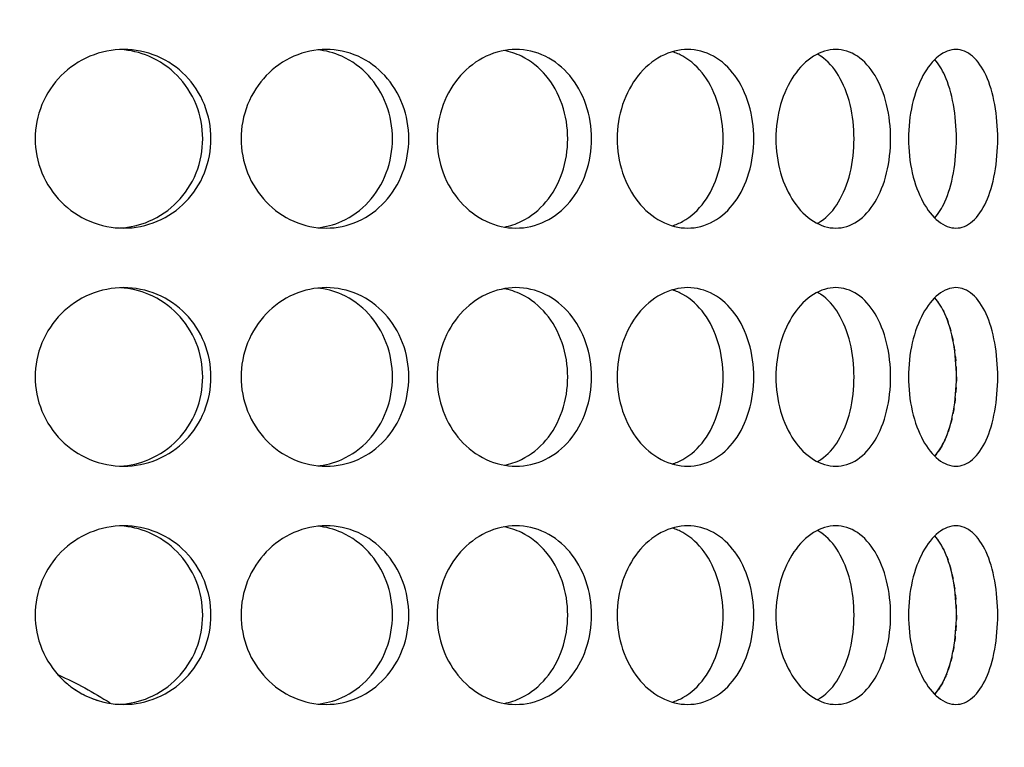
# Model space of a CAD drawing. Header units: millimetres. Extents: x 18 to 610, y -123 to 280.
# Tile 37 of 87: x 173.84 to 177.97, y 110.56 to 113.61. Entities that reach past the tile are written whole.
import ezdxf

# ---------------------------------------------------------------- set-up
doc = ezdxf.new("R2010")
doc.units = ezdxf.units.MM
doc.linetypes.add('SOLID', pattern=[0])

# ---------------------------------------------------------------- blocks, each defined once
blk = doc.blocks.new('BlockOfViews_6')
at = {"linetype": 'SOLID', "lineweight": 30, "extrusion": (0, 0, -1)}
blk.add_circle((-173.3974, 121.7856, -101.725), 39, dxfattribs=at)
at = {"linetype": 'SOLID', "lineweight": 30}
blk.add_circle((173.3974, 121.7856, 99.225), 36.115, dxfattribs=at)
at = {"linetype": 'SOLID', "lineweight": 9, "extrusion": (0, 0, -1)}
blk.add_arc((-173.3974, 121.7856, -99.225), 37.59, 265, 175, dxfattribs=at)
at = {"linetype": 'SOLID', "lineweight": 30, "extrusion": (0, 0, -1)}
blk.add_arc((-173.3974, 121.7856, -56.71), 27.1, 119.86988, 60.13012, dxfattribs=at)
at = {"linetype": 'SOLID', "lineweight": 30}
for points, knots in [([(174.6412, 113.1106, 40.3694), (174.6412, 113.0635, 40.3694), (174.6321, 113.0133, 40.3718), (174.5949, 112.9209, 40.381), (174.5668, 112.8787, 40.3879), (174.5018, 112.8122, 40.4029), (174.4606, 112.7833, 40.412), (174.3701, 112.745, 40.4307), (174.3207, 112.7356, 40.4401), (174.228, 112.7356, 40.4565), (174.1784, 112.745, 40.4645), (174.0869, 112.7833, 40.4779), (174.0451, 112.8122, 40.4834), (173.9789, 112.8787, 40.4915), (173.9502, 112.9209, 40.4947), (173.912, 113.0133, 40.4988), (173.9026, 113.0635, 40.4997), (173.9026, 113.1577, 40.4997), (173.912, 113.208, 40.4988), (173.9502, 113.3003, 40.4947), (173.9789, 113.3425, 40.4915), (174.0451, 113.4091, 40.4834), (174.0869, 113.4379, 40.4779), (174.1784, 113.4762, 40.4645), (174.228, 113.4856, 40.4565), (174.3207, 113.4856, 40.4401), (174.3701, 113.4762, 40.4307), (174.4606, 113.4379, 40.412), (174.5018, 113.4091, 40.4029), (174.5668, 113.3425, 40.3879), (174.5949, 113.3003, 40.381), (174.6321, 113.208, 40.3718), (174.6412, 113.1577, 40.3694), (174.6412, 113.1106, 40.3694)], [0, 0, 0, 0, 0.141313, 0.141313, 0.282627, 0.282627, 0.42394, 0.42394, 0.565253, 0.565253, 0.706567, 0.706567, 0.84788, 0.84788, 0.989193, 0.989193, 1.130507, 1.130507, 1.27182, 1.27182, 1.413133, 1.413133, 1.554447, 1.554447, 1.69576, 1.69576, 1.837073, 1.837073, 1.978386, 1.978386, 2.1197, 2.1197, 2.261013, 2.261013, 2.261013, 2.261013]), ([(174.6064, 113.1106, 40.1719), (174.6064, 113.1577, 40.1719), (174.5973, 113.208, 40.1743), (174.5601, 113.3003, 40.1836), (174.532, 113.3425, 40.1906), (174.467, 113.4091, 40.2057), (174.4259, 113.4379, 40.2149), (174.3424, 113.4732, 40.2322), (174.3013, 113.4826, 40.2402), (174.2614, 113.485, 40.2474)], [0, 0, 0, 0, 0.1413181, 0.1413181, 0.2826362, 0.2826362, 0.4239542, 0.4239542, 0.5433165, 0.5433165, 0.5433165, 0.5433165]), ([(175.4723, 113.1106, 40.0791), (175.4723, 113.0635, 40.0791), (175.4637, 113.0133, 40.083), (175.4286, 112.9209, 40.0986), (175.4021, 112.8787, 40.1102), (175.3408, 112.8122, 40.1362), (175.3018, 112.7833, 40.1524), (175.2159, 112.745, 40.1865), (175.1689, 112.7356, 40.2043), (175.0804, 112.7356, 40.2366), (175.0329, 112.745, 40.2531), (174.9452, 112.7833, 40.2822), (174.905, 112.8122, 40.2949), (174.8412, 112.8787, 40.3143), (174.8135, 112.9209, 40.3225), (174.7766, 113.0133, 40.3331), (174.7675, 113.0635, 40.3356), (174.7675, 113.1577, 40.3356), (174.7766, 113.208, 40.3331), (174.8135, 113.3003, 40.3225), (174.8412, 113.3425, 40.3143), (174.905, 113.4091, 40.2949), (174.9452, 113.4379, 40.2822), (175.0329, 113.4762, 40.2531), (175.0804, 113.4856, 40.2366), (175.1689, 113.4856, 40.2043), (175.2159, 113.4762, 40.1865), (175.3018, 113.4379, 40.1524), (175.3408, 113.4091, 40.1362), (175.4021, 113.3425, 40.1102), (175.4286, 113.3003, 40.0986), (175.4637, 113.208, 40.083), (175.4723, 113.1577, 40.0791), (175.4723, 113.1106, 40.0791)], [0, 0, 0, 0, 0.141313, 0.141313, 0.282627, 0.282627, 0.42394, 0.42394, 0.565253, 0.565253, 0.706567, 0.706567, 0.84788, 0.84788, 0.989193, 0.989193, 1.130507, 1.130507, 1.27182, 1.27182, 1.413133, 1.413133, 1.554447, 1.554447, 1.69576, 1.69576, 1.837073, 1.837073, 1.978386, 1.978386, 2.1197, 2.1197, 2.261013, 2.261013, 2.261013, 2.261013]), ([(175.4037, 113.1106, 39.8906), (175.4037, 113.1577, 39.8906), (175.3951, 113.208, 39.8945), (175.36, 113.3003, 39.9102), (175.3336, 113.3425, 39.9219), (175.2723, 113.4091, 39.9481), (175.2333, 113.4379, 39.9643), (175.1578, 113.4716, 39.9944), (175.1229, 113.4807, 40.0078), (175.0886, 113.484, 40.0206)], [0, 0, 0, 0, 0.1413181, 0.1413181, 0.2826362, 0.2826362, 0.4239542, 0.4239542, 0.5312291, 0.5312291, 0.5312291, 0.5312291]), ([(175.5907, 113.1106, 40.0239), (175.5907, 113.1577, 40.0239), (175.5992, 113.208, 40.0198), (175.6337, 113.3003, 40.0029), (175.6596, 113.3425, 39.9901), (175.719, 113.4091, 39.9599), (175.7565, 113.4379, 39.9404), (175.8378, 113.4762, 39.8965), (175.8816, 113.4856, 39.872), (175.9632, 113.4856, 39.8249), (176.0064, 113.4762, 39.7991), (176.0851, 113.4379, 39.7507), (176.1206, 113.4091, 39.728), (176.1765, 113.3425, 39.6917), (176.2006, 113.3003, 39.6756), (176.2324, 113.208, 39.6542), (176.2402, 113.1577, 39.6489), (176.2402, 113.0635, 39.6489), (176.2324, 113.0133, 39.6542), (176.2006, 112.9209, 39.6756), (176.1765, 112.8787, 39.6917), (176.1206, 112.8122, 39.728), (176.0851, 112.7833, 39.7507), (176.0064, 112.745, 39.7991), (175.9632, 112.7356, 39.8249), (175.8816, 112.7356, 39.872), (175.8378, 112.745, 39.8965), (175.7565, 112.7833, 39.9404), (175.719, 112.8122, 39.9599), (175.6596, 112.8787, 39.9901), (175.6337, 112.9209, 40.0029), (175.5992, 113.0133, 40.0198), (175.5907, 113.0635, 40.0239), (175.5907, 113.1106, 40.0239)], [0, 0, 0, 0, 0.141313, 0.141313, 0.282627, 0.282627, 0.42394, 0.42394, 0.565253, 0.565253, 0.706567, 0.706567, 0.84788, 0.84788, 0.989193, 0.989193, 1.130507, 1.130507, 1.27182, 1.27182, 1.413133, 1.413133, 1.554447, 1.554447, 1.69576, 1.69576, 1.837073, 1.837073, 1.978386, 1.978386, 2.1197, 2.1197, 2.261013, 2.261013, 2.261013, 2.261013]), ([(175.8728, 112.7402, 39.6458), (175.8976, 112.7447, 39.631), (175.9223, 112.7528, 39.6161), (175.985, 112.7833, 39.5773), (176.0205, 112.8122, 39.5546), (176.0764, 112.8787, 39.5181), (176.1004, 112.9209, 39.502), (176.1322, 113.0133, 39.4805), (176.1399, 113.0635, 39.4752), (176.1399, 113.1577, 39.4752), (176.1322, 113.208, 39.4805), (176.1004, 113.3003, 39.502), (176.0764, 113.3425, 39.5181), (176.0205, 113.4091, 39.5546), (175.985, 113.4379, 39.5773), (175.9218, 113.4687, 39.6163), (175.8966, 113.4768, 39.6316), (175.8713, 113.4813, 39.6466)], [0.622529, 0.622529, 0.622529, 0.622529, 0.70659, 0.70659, 0.847908, 0.847908, 0.989226, 0.989226, 1.130544, 1.130544, 1.271862, 1.271862, 1.41318, 1.41318, 1.554498, 1.554498, 1.640205, 1.640205, 1.640205, 1.640205]), ([(176.9218, 113.1106, 39.0918), (176.9218, 113.0635, 39.0918), (176.9151, 113.0133, 39.0984), (176.8874, 112.9209, 39.125), (176.8665, 112.8787, 39.145), (176.8178, 112.8122, 39.1905), (176.7867, 112.7833, 39.219), (176.7176, 112.745, 39.2804), (176.6796, 112.7356, 39.3133), (176.6074, 112.7356, 39.3738), (176.5685, 112.745, 39.4055), (176.496, 112.7833, 39.4629), (176.4625, 112.8122, 39.4886), (176.4093, 112.8787, 39.5287), (176.386, 112.9209, 39.5458), (176.355, 113.0133, 39.5684), (176.3473, 113.0635, 39.5739), (176.3473, 113.1577, 39.5739), (176.355, 113.208, 39.5684), (176.386, 113.3003, 39.5458), (176.4093, 113.3425, 39.5287), (176.4625, 113.4091, 39.4886), (176.496, 113.4379, 39.4629), (176.5685, 113.4762, 39.4055), (176.6074, 113.4856, 39.3738), (176.6796, 113.4856, 39.3133), (176.7176, 113.4762, 39.2804), (176.7867, 113.4379, 39.219), (176.8178, 113.4091, 39.1905), (176.8665, 113.3425, 39.145), (176.8874, 113.3003, 39.125), (176.9151, 113.208, 39.0984), (176.9218, 113.1577, 39.0918), (176.9218, 113.1106, 39.0918)], [0, 0, 0, 0, 0.141313, 0.141313, 0.282627, 0.282627, 0.42394, 0.42394, 0.565253, 0.565253, 0.706567, 0.706567, 0.84788, 0.84788, 0.989193, 0.989193, 1.130507, 1.130507, 1.27182, 1.27182, 1.413133, 1.413133, 1.554447, 1.554447, 1.69576, 1.69576, 1.837073, 1.837073, 1.978386, 1.978386, 2.1197, 2.1197, 2.261013, 2.261013, 2.261013, 2.261013]), ([(176.7929, 113.1106, 38.9382), (176.7929, 113.1577, 38.9382), (176.7862, 113.208, 38.9448), (176.7586, 113.3003, 38.9715), (176.7377, 113.3425, 38.9915), (176.6891, 113.4091, 39.0371), (176.6581, 113.4379, 39.0657), (176.6093, 113.4649, 39.1091), (176.5946, 113.4712, 39.1221), (176.5796, 113.4759, 39.1351)], [0, 0, 0, 0, 0.1413181, 0.1413181, 0.2826362, 0.2826362, 0.4239542, 0.4239542, 0.4820884, 0.4820884, 0.4820884, 0.4820884]), ([(177.4963, 113.1106, 38.4249), (177.4963, 113.0635, 38.4249), (177.4908, 113.0133, 38.4325), (177.4682, 112.9209, 38.4635), (177.4511, 112.8787, 38.4869), (177.411, 112.8122, 38.5401), (177.3853, 112.7833, 38.5736), (177.328, 112.745, 38.6461), (177.2962, 112.7356, 38.685), (177.2357, 112.7356, 38.7572), (177.2028, 112.745, 38.7952), (177.1414, 112.7833, 38.8643), (177.1129, 112.8122, 38.8954), (177.0674, 112.8787, 38.9441), (177.0475, 112.9209, 38.965), (177.0208, 113.0133, 38.9926), (177.0142, 113.0635, 38.9994), (177.0142, 113.1577, 38.9994), (177.0208, 113.208, 38.9926), (177.0475, 113.3003, 38.965), (177.0674, 113.3425, 38.9441), (177.1129, 113.4091, 38.8954), (177.1414, 113.4379, 38.8643), (177.2028, 113.4762, 38.7952), (177.2357, 113.4856, 38.7572), (177.2962, 113.4856, 38.685), (177.328, 113.4762, 38.6461), (177.3853, 113.4379, 38.5736), (177.411, 113.4091, 38.5401), (177.4511, 113.3425, 38.4869), (177.4682, 113.3003, 38.4635), (177.4908, 113.208, 38.4325), (177.4963, 113.1577, 38.4249), (177.4963, 113.1106, 38.4249)], [0, 0, 0, 0, 0.141313, 0.141313, 0.282627, 0.282627, 0.42394, 0.42394, 0.565253, 0.565253, 0.706567, 0.706567, 0.84788, 0.84788, 0.989193, 0.989193, 1.130507, 1.130507, 1.27182, 1.27182, 1.413133, 1.413133, 1.554447, 1.554447, 1.69576, 1.69576, 1.837073, 1.837073, 1.978386, 1.978386, 2.1197, 2.1197, 2.261013, 2.261013, 2.261013, 2.261013]), ([(177.3427, 113.1106, 38.2959), (177.3427, 113.1577, 38.2959), (177.3372, 113.208, 38.3036), (177.3147, 113.3003, 38.3347), (177.2976, 113.3425, 38.3581), (177.2576, 113.4091, 38.4114), (177.232, 113.4379, 38.4449), (177.1986, 113.4603, 38.4873), (177.1937, 113.4632, 38.4934), (177.1888, 113.4659, 38.4995)], [0, 0, 0, 0, 0.1413181, 0.1413181, 0.2826362, 0.2826362, 0.4239542, 0.4239542, 0.4475239, 0.4475239, 0.4475239, 0.4475239]), ([(177.5713, 113.1106, 38.3178), (177.5713, 113.1577, 38.3178), (177.5766, 113.208, 38.31), (177.598, 113.3003, 38.2782), (177.6141, 113.3425, 38.2541), (177.6504, 113.4091, 38.1982), (177.6731, 113.4379, 38.1626), (177.7216, 113.4762, 38.0839), (177.7473, 113.4856, 38.0408), (177.7944, 113.4856, 37.9592), (177.8189, 113.4762, 37.9153), (177.8628, 113.4379, 37.834), (177.8823, 113.4091, 37.7966), (177.9125, 113.3425, 37.7372), (177.9254, 113.3003, 37.7113), (177.9422, 113.208, 37.6768), (177.9463, 113.1577, 37.6683), (177.9463, 113.0635, 37.6683), (177.9422, 113.0133, 37.6768), (177.9254, 112.9209, 37.7113), (177.9125, 112.8787, 37.7372), (177.8823, 112.8122, 37.7966), (177.8628, 112.7833, 37.834), (177.8189, 112.745, 37.9153), (177.7944, 112.7356, 37.9592), (177.7473, 112.7356, 38.0408), (177.7216, 112.745, 38.0839), (177.6731, 112.7833, 38.1626), (177.6504, 112.8122, 38.1982), (177.6141, 112.8787, 38.2541), (177.598, 112.9209, 38.2782), (177.5766, 113.0133, 38.31), (177.5713, 113.0635, 38.3178), (177.5713, 113.1106, 38.3178)], [0, 0, 0, 0, 0.141313, 0.141313, 0.282627, 0.282627, 0.42394, 0.42394, 0.565253, 0.565253, 0.706567, 0.706567, 0.84788, 0.84788, 0.989193, 0.989193, 1.130507, 1.130507, 1.27182, 1.27182, 1.413133, 1.413133, 1.554447, 1.554447, 1.69576, 1.69576, 1.837073, 1.837073, 1.978386, 1.978386, 2.1197, 2.1197, 2.261013, 2.261013, 2.261013, 2.261013]), ([(177.6819, 112.7783, 37.748), (177.698, 112.7963, 37.7176), (177.7123, 112.8196, 37.6898), (177.739, 112.8787, 37.637), (177.7518, 112.9209, 37.611), (177.7685, 113.0133, 37.5765), (177.7726, 113.0635, 37.568), (177.7726, 113.1577, 37.568), (177.7685, 113.208, 37.5765), (177.7518, 113.3003, 37.611), (177.739, 113.3425, 37.637), (177.7122, 113.4019, 37.69), (177.6977, 113.4254, 37.7181), (177.6814, 113.4434, 37.7487)], [0.7380762, 0.7380762, 0.7380762, 0.7380762, 0.847908, 0.847908, 0.9892261, 0.9892261, 1.1305443, 1.1305443, 1.2718624, 1.2718624, 1.4131805, 1.4131805, 1.5239521, 1.5239521, 1.5239521, 1.5239521]), ([(174.2598, 112.7362, 40.2477), (174.3001, 112.7384, 40.2404), (174.3419, 112.7478, 40.2323), (174.4259, 112.7833, 40.2149), (174.467, 112.8122, 40.2057), (174.532, 112.8787, 40.1906), (174.5601, 112.9209, 40.1836), (174.5973, 113.0133, 40.1743), (174.6064, 113.0635, 40.1719), (174.6064, 113.1106, 40.1719)], [1.7161075, 1.7161075, 1.7161075, 1.7161075, 1.8371343, 1.8371343, 1.9784523, 1.9784523, 2.1197704, 2.1197704, 2.2610885, 2.2610885, 2.2610885, 2.2610885]), ([(175.0866, 112.737, 40.0214), (175.1215, 112.7402, 40.0084), (175.1571, 112.7494, 39.9947), (175.2333, 112.7833, 39.9643), (175.2723, 112.8122, 39.9481), (175.3336, 112.8787, 39.9219), (175.36, 112.9209, 39.9102), (175.3951, 113.0133, 39.8945), (175.4037, 113.0635, 39.8906), (175.4037, 113.1106, 39.8906)], [1.7277334, 1.7277334, 1.7277334, 1.7277334, 1.8371343, 1.8371343, 1.9784523, 1.9784523, 2.1197704, 2.1197704, 2.2610885, 2.2610885, 2.2610885, 2.2610885]), ([(176.5779, 112.7449, 39.1366), (176.5935, 112.7495, 39.1231), (176.6088, 112.756, 39.1096), (176.6581, 112.7833, 39.0657), (176.6891, 112.8122, 39.0371), (176.7377, 112.8787, 38.9915), (176.7586, 112.9209, 38.9715), (176.7862, 113.0133, 38.9448), (176.7929, 113.0635, 38.9382), (176.7929, 113.1106, 38.9382)], [1.77681, 1.77681, 1.77681, 1.77681, 1.8371343, 1.8371343, 1.9784523, 1.9784523, 2.1197704, 2.1197704, 2.2610885, 2.2610885, 2.2610885, 2.2610885]), ([(177.1882, 112.7551, 38.5003), (177.1933, 112.7578, 38.4939), (177.1984, 112.7609, 38.4875), (177.232, 112.7833, 38.4449), (177.2576, 112.8122, 38.4114), (177.2976, 112.8787, 38.3581), (177.3147, 112.9209, 38.3347), (177.3372, 113.0133, 38.3036), (177.3427, 113.0635, 38.2959), (177.3427, 113.1106, 38.2959)], [1.8125878, 1.8125878, 1.8125878, 1.8125878, 1.8371343, 1.8371343, 1.9784523, 1.9784523, 2.1197704, 2.1197704, 2.2610885, 2.2610885, 2.2610885, 2.2610885]), ([(174.6412, 112.1106, 40.3694), (174.6412, 112.0635, 40.3694), (174.6321, 112.0133, 40.3718), (174.5949, 111.9209, 40.381), (174.5668, 111.8787, 40.3879), (174.5018, 111.8122, 40.4029), (174.4606, 111.7833, 40.412), (174.3701, 111.745, 40.4307), (174.3207, 111.7356, 40.4401), (174.228, 111.7356, 40.4565), (174.1784, 111.745, 40.4645), (174.0869, 111.7833, 40.4779), (174.0451, 111.8122, 40.4834), (173.9789, 111.8787, 40.4915), (173.9502, 111.9209, 40.4947), (173.912, 112.0133, 40.4988), (173.9026, 112.0635, 40.4997), (173.9026, 112.1577, 40.4997), (173.912, 112.208, 40.4988), (173.9502, 112.3003, 40.4947), (173.9789, 112.3425, 40.4915), (174.0451, 112.4091, 40.4834), (174.0869, 112.4379, 40.4779), (174.1784, 112.4762, 40.4645), (174.228, 112.4856, 40.4565), (174.3207, 112.4856, 40.4401), (174.3701, 112.4762, 40.4307), (174.4606, 112.4379, 40.412), (174.5018, 112.4091, 40.4029), (174.5668, 112.3425, 40.3879), (174.5949, 112.3003, 40.381), (174.6321, 112.208, 40.3718), (174.6412, 112.1577, 40.3694), (174.6412, 112.1106, 40.3694)], [0, 0, 0, 0, 0.141313, 0.141313, 0.282627, 0.282627, 0.42394, 0.42394, 0.565253, 0.565253, 0.706567, 0.706567, 0.84788, 0.84788, 0.989193, 0.989193, 1.130507, 1.130507, 1.27182, 1.27182, 1.413133, 1.413133, 1.554447, 1.554447, 1.69576, 1.69576, 1.837073, 1.837073, 1.978386, 1.978386, 2.1197, 2.1197, 2.261013, 2.261013, 2.261013, 2.261013]), ([(174.6064, 112.1106, 40.1719), (174.6064, 112.1577, 40.1719), (174.5973, 112.208, 40.1743), (174.5601, 112.3003, 40.1836), (174.532, 112.3425, 40.1906), (174.467, 112.4091, 40.2057), (174.4259, 112.4379, 40.2149), (174.3424, 112.4732, 40.2322), (174.3013, 112.4826, 40.2402), (174.2614, 112.485, 40.2474)], [0, 0, 0, 0, 0.1413181, 0.1413181, 0.2826362, 0.2826362, 0.4239542, 0.4239542, 0.5433165, 0.5433165, 0.5433165, 0.5433165]), ([(175.4723, 112.1106, 40.0791), (175.4723, 112.0635, 40.0791), (175.4637, 112.0133, 40.083), (175.4286, 111.9209, 40.0986), (175.4021, 111.8787, 40.1102), (175.3408, 111.8122, 40.1362), (175.3018, 111.7833, 40.1524), (175.2159, 111.745, 40.1865), (175.1689, 111.7356, 40.2043), (175.0804, 111.7356, 40.2366), (175.0329, 111.745, 40.2531), (174.9452, 111.7833, 40.2822), (174.905, 111.8122, 40.2949), (174.8412, 111.8787, 40.3143), (174.8135, 111.9209, 40.3225), (174.7766, 112.0133, 40.3331), (174.7675, 112.0635, 40.3356), (174.7675, 112.1577, 40.3356), (174.7766, 112.208, 40.3331), (174.8135, 112.3003, 40.3225), (174.8412, 112.3425, 40.3143), (174.905, 112.4091, 40.2949), (174.9452, 112.4379, 40.2822), (175.0329, 112.4762, 40.2531), (175.0804, 112.4856, 40.2366), (175.1689, 112.4856, 40.2043), (175.2159, 112.4762, 40.1865), (175.3018, 112.4379, 40.1524), (175.3408, 112.4091, 40.1362), (175.4021, 112.3425, 40.1102), (175.4286, 112.3003, 40.0986), (175.4637, 112.208, 40.083), (175.4723, 112.1577, 40.0791), (175.4723, 112.1106, 40.0791)], [0, 0, 0, 0, 0.141313, 0.141313, 0.282627, 0.282627, 0.42394, 0.42394, 0.565253, 0.565253, 0.706567, 0.706567, 0.84788, 0.84788, 0.989193, 0.989193, 1.130507, 1.130507, 1.27182, 1.27182, 1.413133, 1.413133, 1.554447, 1.554447, 1.69576, 1.69576, 1.837073, 1.837073, 1.978386, 1.978386, 2.1197, 2.1197, 2.261013, 2.261013, 2.261013, 2.261013]), ([(175.4037, 112.1106, 39.8906), (175.4037, 112.1577, 39.8906), (175.3951, 112.208, 39.8945), (175.36, 112.3003, 39.9102), (175.3336, 112.3425, 39.9219), (175.2723, 112.4091, 39.9481), (175.2333, 112.4379, 39.9643), (175.1578, 112.4716, 39.9944), (175.1229, 112.4807, 40.0078), (175.0886, 112.484, 40.0206)], [0, 0, 0, 0, 0.1413181, 0.1413181, 0.2826362, 0.2826362, 0.4239542, 0.4239542, 0.5312291, 0.5312291, 0.5312291, 0.5312291]), ([(175.5907, 112.1106, 40.0239), (175.5907, 112.1577, 40.0239), (175.5992, 112.208, 40.0198), (175.6337, 112.3003, 40.0029), (175.6596, 112.3425, 39.9901), (175.719, 112.4091, 39.9599), (175.7565, 112.4379, 39.9404), (175.8378, 112.4762, 39.8965), (175.8816, 112.4856, 39.872), (175.9632, 112.4856, 39.8249), (176.0064, 112.4762, 39.7991), (176.0851, 112.4379, 39.7507), (176.1206, 112.4091, 39.728), (176.1765, 112.3425, 39.6917), (176.2006, 112.3003, 39.6756), (176.2324, 112.208, 39.6542), (176.2402, 112.1577, 39.6489), (176.2402, 112.0635, 39.6489), (176.2324, 112.0133, 39.6542), (176.2006, 111.9209, 39.6756), (176.1765, 111.8787, 39.6917), (176.1206, 111.8122, 39.728), (176.0851, 111.7833, 39.7507), (176.0064, 111.745, 39.7991), (175.9632, 111.7356, 39.8249), (175.8816, 111.7356, 39.872), (175.8378, 111.745, 39.8965), (175.7565, 111.7833, 39.9404), (175.719, 111.8122, 39.9599), (175.6596, 111.8787, 39.9901), (175.6337, 111.9209, 40.0029), (175.5992, 112.0133, 40.0198), (175.5907, 112.0635, 40.0239), (175.5907, 112.1106, 40.0239)], [0, 0, 0, 0, 0.141313, 0.141313, 0.282627, 0.282627, 0.42394, 0.42394, 0.565253, 0.565253, 0.706567, 0.706567, 0.84788, 0.84788, 0.989193, 0.989193, 1.130507, 1.130507, 1.27182, 1.27182, 1.413133, 1.413133, 1.554447, 1.554447, 1.69576, 1.69576, 1.837073, 1.837073, 1.978386, 1.978386, 2.1197, 2.1197, 2.261013, 2.261013, 2.261013, 2.261013]), ([(175.8728, 111.7402, 39.6458), (175.8976, 111.7447, 39.631), (175.9223, 111.7528, 39.6161), (175.985, 111.7833, 39.5773), (176.0205, 111.8122, 39.5546), (176.0764, 111.8787, 39.5181), (176.1004, 111.9209, 39.502), (176.1322, 112.0133, 39.4805), (176.1399, 112.0635, 39.4752), (176.1399, 112.1577, 39.4752), (176.1322, 112.208, 39.4805), (176.1004, 112.3003, 39.502), (176.0764, 112.3425, 39.5181), (176.0205, 112.4091, 39.5546), (175.985, 112.4379, 39.5773), (175.9218, 112.4687, 39.6163), (175.8966, 112.4768, 39.6316), (175.8713, 112.4813, 39.6466)], [0.622529, 0.622529, 0.622529, 0.622529, 0.70659, 0.70659, 0.847908, 0.847908, 0.989226, 0.989226, 1.130544, 1.130544, 1.271862, 1.271862, 1.41318, 1.41318, 1.554498, 1.554498, 1.640205, 1.640205, 1.640205, 1.640205]), ([(176.9218, 112.1106, 39.0918), (176.9218, 112.0635, 39.0918), (176.9151, 112.0133, 39.0984), (176.8874, 111.9209, 39.125), (176.8665, 111.8787, 39.145), (176.8178, 111.8122, 39.1905), (176.7867, 111.7833, 39.219), (176.7176, 111.745, 39.2804), (176.6796, 111.7356, 39.3133), (176.6074, 111.7356, 39.3738), (176.5685, 111.745, 39.4055), (176.496, 111.7833, 39.4629), (176.4625, 111.8122, 39.4886), (176.4093, 111.8787, 39.5287), (176.386, 111.9209, 39.5458), (176.355, 112.0133, 39.5684), (176.3473, 112.0635, 39.5739), (176.3473, 112.1577, 39.5739), (176.355, 112.208, 39.5684), (176.386, 112.3003, 39.5458), (176.4093, 112.3425, 39.5287), (176.4625, 112.4091, 39.4886), (176.496, 112.4379, 39.4629), (176.5685, 112.4762, 39.4055), (176.6074, 112.4856, 39.3738), (176.6796, 112.4856, 39.3133), (176.7176, 112.4762, 39.2804), (176.7867, 112.4379, 39.219), (176.8178, 112.4091, 39.1905), (176.8665, 112.3425, 39.145), (176.8874, 112.3003, 39.125), (176.9151, 112.208, 39.0984), (176.9218, 112.1577, 39.0918), (176.9218, 112.1106, 39.0918)], [0, 0, 0, 0, 0.141313, 0.141313, 0.282627, 0.282627, 0.42394, 0.42394, 0.565253, 0.565253, 0.706567, 0.706567, 0.84788, 0.84788, 0.989193, 0.989193, 1.130507, 1.130507, 1.27182, 1.27182, 1.413133, 1.413133, 1.554447, 1.554447, 1.69576, 1.69576, 1.837073, 1.837073, 1.978386, 1.978386, 2.1197, 2.1197, 2.261013, 2.261013, 2.261013, 2.261013]), ([(176.7929, 112.1106, 38.9382), (176.7929, 112.1577, 38.9382), (176.7862, 112.208, 38.9448), (176.7586, 112.3003, 38.9715), (176.7377, 112.3425, 38.9915), (176.6891, 112.4091, 39.0371), (176.6581, 112.4379, 39.0657), (176.6093, 112.4649, 39.1091), (176.5946, 112.4712, 39.1221), (176.5796, 112.4759, 39.1351)], [0, 0, 0, 0, 0.1413181, 0.1413181, 0.2826362, 0.2826362, 0.4239542, 0.4239542, 0.4820884, 0.4820884, 0.4820884, 0.4820884]), ([(177.4963, 112.1106, 38.4249), (177.4963, 112.0635, 38.4249), (177.4908, 112.0133, 38.4325), (177.4682, 111.9209, 38.4635), (177.4511, 111.8787, 38.4869), (177.411, 111.8122, 38.5401), (177.3853, 111.7833, 38.5736), (177.328, 111.745, 38.6461), (177.2962, 111.7356, 38.685), (177.2357, 111.7356, 38.7572), (177.2028, 111.745, 38.7952), (177.1414, 111.7833, 38.8643), (177.1129, 111.8122, 38.8954), (177.0674, 111.8787, 38.9441), (177.0475, 111.9209, 38.965), (177.0208, 112.0133, 38.9926), (177.0142, 112.0635, 38.9994), (177.0142, 112.1577, 38.9994), (177.0208, 112.208, 38.9926), (177.0475, 112.3003, 38.965), (177.0674, 112.3425, 38.9441), (177.1129, 112.4091, 38.8954), (177.1414, 112.4379, 38.8643), (177.2028, 112.4762, 38.7952), (177.2357, 112.4856, 38.7572), (177.2962, 112.4856, 38.685), (177.328, 112.4762, 38.6461), (177.3853, 112.4379, 38.5736), (177.411, 112.4091, 38.5401), (177.4511, 112.3425, 38.4869), (177.4682, 112.3003, 38.4635), (177.4908, 112.208, 38.4325), (177.4963, 112.1577, 38.4249), (177.4963, 112.1106, 38.4249)], [0, 0, 0, 0, 0.141313, 0.141313, 0.282627, 0.282627, 0.42394, 0.42394, 0.565253, 0.565253, 0.706567, 0.706567, 0.84788, 0.84788, 0.989193, 0.989193, 1.130507, 1.130507, 1.27182, 1.27182, 1.413133, 1.413133, 1.554447, 1.554447, 1.69576, 1.69576, 1.837073, 1.837073, 1.978386, 1.978386, 2.1197, 2.1197, 2.261013, 2.261013, 2.261013, 2.261013]), ([(177.5713, 112.1106, 38.3178), (177.5713, 112.1577, 38.3178), (177.5766, 112.208, 38.31), (177.598, 112.3003, 38.2782), (177.6141, 112.3425, 38.2541), (177.6504, 112.4091, 38.1982), (177.6731, 112.4379, 38.1626), (177.7216, 112.4762, 38.0839), (177.7473, 112.4856, 38.0408), (177.7944, 112.4856, 37.9592), (177.8189, 112.4762, 37.9153), (177.8628, 112.4379, 37.834), (177.8823, 112.4091, 37.7966), (177.9125, 112.3425, 37.7372), (177.9254, 112.3003, 37.7113), (177.9422, 112.208, 37.6768), (177.9463, 112.1577, 37.6683), (177.9463, 112.0635, 37.6683), (177.9422, 112.0133, 37.6768), (177.9254, 111.9209, 37.7113), (177.9125, 111.8787, 37.7372), (177.8823, 111.8122, 37.7966), (177.8628, 111.7833, 37.834), (177.8189, 111.745, 37.9153), (177.7944, 111.7356, 37.9592), (177.7473, 111.7356, 38.0408), (177.7216, 111.745, 38.0839), (177.6731, 111.7833, 38.1626), (177.6504, 111.8122, 38.1982), (177.6141, 111.8787, 38.2541), (177.598, 111.9209, 38.2782), (177.5766, 112.0133, 38.31), (177.5713, 112.0635, 38.3178), (177.5713, 112.1106, 38.3178)], [0, 0, 0, 0, 0.141313, 0.141313, 0.282627, 0.282627, 0.42394, 0.42394, 0.565253, 0.565253, 0.706567, 0.706567, 0.84788, 0.84788, 0.989193, 0.989193, 1.130507, 1.130507, 1.27182, 1.27182, 1.413133, 1.413133, 1.554447, 1.554447, 1.69576, 1.69576, 1.837073, 1.837073, 1.978386, 1.978386, 2.1197, 2.1197, 2.261013, 2.261013, 2.261013, 2.261013]), ([(177.3427, 112.1106, 38.2959), (177.3427, 112.1577, 38.2959), (177.3372, 112.208, 38.3036), (177.3147, 112.3003, 38.3347), (177.2976, 112.3425, 38.3581), (177.2576, 112.4091, 38.4114), (177.232, 112.4379, 38.4449), (177.1986, 112.4603, 38.4873), (177.1937, 112.4632, 38.4934), (177.1888, 112.4659, 38.4995)], [0, 0, 0, 0, 0.1413181, 0.1413181, 0.2826362, 0.2826362, 0.4239542, 0.4239542, 0.4475239, 0.4475239, 0.4475239, 0.4475239]), ([(177.6819, 111.7783, 37.748), (177.698, 111.7963, 37.7176), (177.7123, 111.8196, 37.6898), (177.739, 111.8787, 37.637), (177.7518, 111.9209, 37.611), (177.7685, 112.0133, 37.5765), (177.7726, 112.0635, 37.568), (177.7726, 112.1577, 37.568), (177.7685, 112.208, 37.5765), (177.7518, 112.3003, 37.611), (177.739, 112.3425, 37.637), (177.7122, 112.4019, 37.69), (177.6977, 112.4254, 37.7181), (177.6814, 112.4434, 37.7487)], [0.7380762, 0.7380762, 0.7380762, 0.7380762, 0.847908, 0.847908, 0.9892261, 0.9892261, 1.1305443, 1.1305443, 1.2718624, 1.2718624, 1.4131805, 1.4131805, 1.5239521, 1.5239521, 1.5239521, 1.5239521]), ([(174.2598, 111.7362, 40.2477), (174.3001, 111.7384, 40.2404), (174.3419, 111.7478, 40.2323), (174.4259, 111.7833, 40.2149), (174.467, 111.8122, 40.2057), (174.532, 111.8787, 40.1906), (174.5601, 111.9209, 40.1836), (174.5973, 112.0133, 40.1743), (174.6064, 112.0635, 40.1719), (174.6064, 112.1106, 40.1719)], [1.7161075, 1.7161075, 1.7161075, 1.7161075, 1.8371343, 1.8371343, 1.9784523, 1.9784523, 2.1197704, 2.1197704, 2.2610885, 2.2610885, 2.2610885, 2.2610885]), ([(175.0866, 111.737, 40.0214), (175.1215, 111.7402, 40.0084), (175.1571, 111.7494, 39.9947), (175.2333, 111.7833, 39.9643), (175.2723, 111.8122, 39.9481), (175.3336, 111.8787, 39.9219), (175.36, 111.9209, 39.9102), (175.3951, 112.0133, 39.8945), (175.4037, 112.0635, 39.8906), (175.4037, 112.1106, 39.8906)], [1.7277334, 1.7277334, 1.7277334, 1.7277334, 1.8371343, 1.8371343, 1.9784523, 1.9784523, 2.1197704, 2.1197704, 2.2610885, 2.2610885, 2.2610885, 2.2610885]), ([(176.5779, 111.7449, 39.1366), (176.5935, 111.7495, 39.1231), (176.6088, 111.756, 39.1096), (176.6581, 111.7833, 39.0657), (176.6891, 111.8122, 39.0371), (176.7377, 111.8787, 38.9915), (176.7586, 111.9209, 38.9715), (176.7862, 112.0133, 38.9448), (176.7929, 112.0635, 38.9382), (176.7929, 112.1106, 38.9382)], [1.77681, 1.77681, 1.77681, 1.77681, 1.8371343, 1.8371343, 1.9784523, 1.9784523, 2.1197704, 2.1197704, 2.2610885, 2.2610885, 2.2610885, 2.2610885]), ([(177.1882, 111.7551, 38.5003), (177.1933, 111.7578, 38.4939), (177.1984, 111.7609, 38.4875), (177.232, 111.7833, 38.4449), (177.2576, 111.8122, 38.4114), (177.2976, 111.8787, 38.3581), (177.3147, 111.9209, 38.3347), (177.3372, 112.0133, 38.3036), (177.3427, 112.0635, 38.2959), (177.3427, 112.1106, 38.2959)], [1.8125878, 1.8125878, 1.8125878, 1.8125878, 1.8371343, 1.8371343, 1.9784523, 1.9784523, 2.1197704, 2.1197704, 2.2610885, 2.2610885, 2.2610885, 2.2610885]), ([(177.7622, 111.979, 33.3605), (177.7616, 111.975, 33.3591), (177.7609, 111.971, 33.3577), (177.7596, 111.9639, 33.355), (177.759, 111.9607, 33.3538), (177.7584, 111.9576, 33.3525)], [1.25981406, 1.25981406, 1.25981406, 1.25981406, 1.27186238, 1.27186238, 1.28161811, 1.28161811, 1.28161811, 1.28161811]), ([(177.7319, 111.8644, 33.299), (177.7293, 111.8578, 33.2939), (177.7267, 111.8515, 33.2887), (177.7225, 111.8423, 33.2805), (177.7211, 111.8392, 33.2776), (177.7196, 111.8362, 33.2747)], [1.3876013, 1.3876013, 1.3876013, 1.3876013, 1.4131805, 1.4131805, 1.42644969, 1.42644969, 1.42644969, 1.42644969]), ([(174.6412, 111.1106, 40.3694), (174.6412, 111.0635, 40.3694), (174.6321, 111.0133, 40.3718), (174.5949, 110.9209, 40.381), (174.5668, 110.8787, 40.3879), (174.5018, 110.8122, 40.4029), (174.4606, 110.7833, 40.412), (174.3701, 110.745, 40.4307), (174.3207, 110.7356, 40.4401), (174.228, 110.7356, 40.4565), (174.1784, 110.745, 40.4645), (174.0869, 110.7833, 40.4779), (174.0451, 110.8122, 40.4834), (173.9789, 110.8787, 40.4915), (173.9502, 110.9209, 40.4947), (173.912, 111.0133, 40.4988), (173.9026, 111.0635, 40.4997), (173.9026, 111.1577, 40.4997), (173.912, 111.208, 40.4988), (173.9502, 111.3003, 40.4947), (173.9789, 111.3425, 40.4915), (174.0451, 111.4091, 40.4834), (174.0869, 111.4379, 40.4779), (174.1784, 111.4762, 40.4645), (174.228, 111.4856, 40.4565), (174.3207, 111.4856, 40.4401), (174.3701, 111.4762, 40.4307), (174.4606, 111.4379, 40.412), (174.5018, 111.4091, 40.4029), (174.5668, 111.3425, 40.3879), (174.5949, 111.3003, 40.381), (174.6321, 111.208, 40.3718), (174.6412, 111.1577, 40.3694), (174.6412, 111.1106, 40.3694)], [0, 0, 0, 0, 0.141313, 0.141313, 0.282627, 0.282627, 0.42394, 0.42394, 0.565253, 0.565253, 0.706567, 0.706567, 0.84788, 0.84788, 0.989193, 0.989193, 1.130507, 1.130507, 1.27182, 1.27182, 1.413133, 1.413133, 1.554447, 1.554447, 1.69576, 1.69576, 1.837073, 1.837073, 1.978386, 1.978386, 2.1197, 2.1197, 2.261013, 2.261013, 2.261013, 2.261013]), ([(174.6064, 111.1106, 40.1719), (174.6064, 111.1577, 40.1719), (174.5973, 111.208, 40.1743), (174.5601, 111.3003, 40.1836), (174.532, 111.3425, 40.1906), (174.467, 111.4091, 40.2057), (174.4259, 111.4379, 40.2149), (174.3424, 111.4732, 40.2322), (174.3013, 111.4826, 40.2402), (174.2614, 111.485, 40.2474)], [0, 0, 0, 0, 0.1413181, 0.1413181, 0.2826362, 0.2826362, 0.4239542, 0.4239542, 0.5433165, 0.5433165, 0.5433165, 0.5433165]), ([(175.4723, 111.1106, 40.0791), (175.4723, 111.0635, 40.0791), (175.4637, 111.0133, 40.083), (175.4286, 110.9209, 40.0986), (175.4021, 110.8787, 40.1102), (175.3408, 110.8122, 40.1362), (175.3018, 110.7833, 40.1524), (175.2159, 110.745, 40.1865), (175.1689, 110.7356, 40.2043), (175.0804, 110.7356, 40.2366), (175.0329, 110.745, 40.2531), (174.9452, 110.7833, 40.2822), (174.905, 110.8122, 40.2949), (174.8412, 110.8787, 40.3143), (174.8135, 110.9209, 40.3225), (174.7766, 111.0133, 40.3331), (174.7675, 111.0635, 40.3356), (174.7675, 111.1577, 40.3356), (174.7766, 111.208, 40.3331), (174.8135, 111.3003, 40.3225), (174.8412, 111.3425, 40.3143), (174.905, 111.4091, 40.2949), (174.9452, 111.4379, 40.2822), (175.0329, 111.4762, 40.2531), (175.0804, 111.4856, 40.2366), (175.1689, 111.4856, 40.2043), (175.2159, 111.4762, 40.1865), (175.3018, 111.4379, 40.1524), (175.3408, 111.4091, 40.1362), (175.4021, 111.3425, 40.1102), (175.4286, 111.3003, 40.0986), (175.4637, 111.208, 40.083), (175.4723, 111.1577, 40.0791), (175.4723, 111.1106, 40.0791)], [0, 0, 0, 0, 0.141313, 0.141313, 0.282627, 0.282627, 0.42394, 0.42394, 0.565253, 0.565253, 0.706567, 0.706567, 0.84788, 0.84788, 0.989193, 0.989193, 1.130507, 1.130507, 1.27182, 1.27182, 1.413133, 1.413133, 1.554447, 1.554447, 1.69576, 1.69576, 1.837073, 1.837073, 1.978386, 1.978386, 2.1197, 2.1197, 2.261013, 2.261013, 2.261013, 2.261013]), ([(175.4037, 111.1106, 39.8906), (175.4037, 111.1577, 39.8906), (175.3951, 111.208, 39.8945), (175.36, 111.3003, 39.9102), (175.3336, 111.3425, 39.9219), (175.2723, 111.4091, 39.9481), (175.2333, 111.4379, 39.9643), (175.1578, 111.4716, 39.9944), (175.1229, 111.4807, 40.0078), (175.0886, 111.484, 40.0206)], [0, 0, 0, 0, 0.1413181, 0.1413181, 0.2826362, 0.2826362, 0.4239542, 0.4239542, 0.5312291, 0.5312291, 0.5312291, 0.5312291]), ([(175.5907, 111.1106, 40.0239), (175.5907, 111.1577, 40.0239), (175.5992, 111.208, 40.0198), (175.6337, 111.3003, 40.0029), (175.6596, 111.3425, 39.9901), (175.719, 111.4091, 39.9599), (175.7565, 111.4379, 39.9404), (175.8378, 111.4762, 39.8965), (175.8816, 111.4856, 39.872), (175.9632, 111.4856, 39.8249), (176.0064, 111.4762, 39.7991), (176.0851, 111.4379, 39.7507), (176.1206, 111.4091, 39.728), (176.1765, 111.3425, 39.6917), (176.2006, 111.3003, 39.6756), (176.2324, 111.208, 39.6542), (176.2402, 111.1577, 39.6489), (176.2402, 111.0635, 39.6489), (176.2324, 111.0133, 39.6542), (176.2006, 110.9209, 39.6756), (176.1765, 110.8787, 39.6917), (176.1206, 110.8122, 39.728), (176.0851, 110.7833, 39.7507), (176.0064, 110.745, 39.7991), (175.9632, 110.7356, 39.8249), (175.8816, 110.7356, 39.872), (175.8378, 110.745, 39.8965), (175.7565, 110.7833, 39.9404), (175.719, 110.8122, 39.9599), (175.6596, 110.8787, 39.9901), (175.6337, 110.9209, 40.0029), (175.5992, 111.0133, 40.0198), (175.5907, 111.0635, 40.0239), (175.5907, 111.1106, 40.0239)], [0, 0, 0, 0, 0.141313, 0.141313, 0.282627, 0.282627, 0.42394, 0.42394, 0.565253, 0.565253, 0.706567, 0.706567, 0.84788, 0.84788, 0.989193, 0.989193, 1.130507, 1.130507, 1.27182, 1.27182, 1.413133, 1.413133, 1.554447, 1.554447, 1.69576, 1.69576, 1.837073, 1.837073, 1.978386, 1.978386, 2.1197, 2.1197, 2.261013, 2.261013, 2.261013, 2.261013]), ([(175.8728, 110.7402, 39.6458), (175.8976, 110.7447, 39.631), (175.9223, 110.7528, 39.6161), (175.985, 110.7833, 39.5773), (176.0205, 110.8122, 39.5546), (176.0764, 110.8787, 39.5181), (176.1004, 110.9209, 39.502), (176.1322, 111.0133, 39.4805), (176.1399, 111.0635, 39.4752), (176.1399, 111.1577, 39.4752), (176.1322, 111.208, 39.4805), (176.1004, 111.3003, 39.502), (176.0764, 111.3425, 39.5181), (176.0205, 111.4091, 39.5546), (175.985, 111.4379, 39.5773), (175.9218, 111.4687, 39.6163), (175.8966, 111.4768, 39.6316), (175.8713, 111.4813, 39.6466)], [0.622529, 0.622529, 0.622529, 0.622529, 0.70659, 0.70659, 0.847908, 0.847908, 0.989226, 0.989226, 1.130544, 1.130544, 1.271862, 1.271862, 1.41318, 1.41318, 1.554498, 1.554498, 1.640204, 1.640204, 1.640204, 1.640204]), ([(176.9218, 111.1106, 39.0918), (176.9218, 111.0635, 39.0918), (176.9151, 111.0133, 39.0984), (176.8874, 110.9209, 39.125), (176.8665, 110.8787, 39.145), (176.8178, 110.8122, 39.1905), (176.7867, 110.7833, 39.219), (176.7176, 110.745, 39.2804), (176.6796, 110.7356, 39.3133), (176.6074, 110.7356, 39.3738), (176.5685, 110.745, 39.4055), (176.496, 110.7833, 39.4629), (176.4625, 110.8122, 39.4886), (176.4093, 110.8787, 39.5287), (176.386, 110.9209, 39.5458), (176.355, 111.0133, 39.5684), (176.3473, 111.0635, 39.5739), (176.3473, 111.1577, 39.5739), (176.355, 111.208, 39.5684), (176.386, 111.3003, 39.5458), (176.4093, 111.3425, 39.5287), (176.4625, 111.4091, 39.4886), (176.496, 111.4379, 39.4629), (176.5685, 111.4762, 39.4055), (176.6074, 111.4856, 39.3738), (176.6796, 111.4856, 39.3133), (176.7176, 111.4762, 39.2804), (176.7867, 111.4379, 39.219), (176.8178, 111.4091, 39.1905), (176.8665, 111.3425, 39.145), (176.8874, 111.3003, 39.125), (176.9151, 111.208, 39.0984), (176.9218, 111.1577, 39.0918), (176.9218, 111.1106, 39.0918)], [0, 0, 0, 0, 0.141313, 0.141313, 0.282627, 0.282627, 0.42394, 0.42394, 0.565253, 0.565253, 0.706567, 0.706567, 0.84788, 0.84788, 0.989193, 0.989193, 1.130507, 1.130507, 1.27182, 1.27182, 1.413133, 1.413133, 1.554447, 1.554447, 1.69576, 1.69576, 1.837073, 1.837073, 1.978386, 1.978386, 2.1197, 2.1197, 2.261013, 2.261013, 2.261013, 2.261013]), ([(176.7929, 111.1106, 38.9382), (176.7929, 111.1577, 38.9382), (176.7862, 111.208, 38.9448), (176.7586, 111.3003, 38.9715), (176.7377, 111.3425, 38.9915), (176.6891, 111.4091, 39.0371), (176.6581, 111.4379, 39.0657), (176.6093, 111.4649, 39.1091), (176.5946, 111.4712, 39.1221), (176.5796, 111.4759, 39.1351)], [0, 0, 0, 0, 0.1413181, 0.1413181, 0.2826362, 0.2826362, 0.4239542, 0.4239542, 0.4820884, 0.4820884, 0.4820884, 0.4820884]), ([(177.4963, 111.1106, 38.4249), (177.4963, 111.0635, 38.4249), (177.4908, 111.0133, 38.4325), (177.4682, 110.9209, 38.4635), (177.4511, 110.8787, 38.4869), (177.411, 110.8122, 38.5401), (177.3853, 110.7833, 38.5736), (177.328, 110.745, 38.6461), (177.2962, 110.7356, 38.685), (177.2357, 110.7356, 38.7572), (177.2028, 110.745, 38.7952), (177.1414, 110.7833, 38.8643), (177.1129, 110.8122, 38.8954), (177.0674, 110.8787, 38.9441), (177.0475, 110.9209, 38.965), (177.0208, 111.0133, 38.9926), (177.0142, 111.0635, 38.9994), (177.0142, 111.1577, 38.9994), (177.0208, 111.208, 38.9926), (177.0475, 111.3003, 38.965), (177.0674, 111.3425, 38.9441), (177.1129, 111.4091, 38.8954), (177.1414, 111.4379, 38.8643), (177.2028, 111.4762, 38.7952), (177.2357, 111.4856, 38.7572), (177.2962, 111.4856, 38.685), (177.328, 111.4762, 38.6461), (177.3853, 111.4379, 38.5736), (177.411, 111.4091, 38.5401), (177.4511, 111.3425, 38.4869), (177.4682, 111.3003, 38.4635), (177.4908, 111.208, 38.4325), (177.4963, 111.1577, 38.4249), (177.4963, 111.1106, 38.4249)], [0, 0, 0, 0, 0.141313, 0.141313, 0.282627, 0.282627, 0.42394, 0.42394, 0.565253, 0.565253, 0.706567, 0.706567, 0.84788, 0.84788, 0.989193, 0.989193, 1.130507, 1.130507, 1.27182, 1.27182, 1.413133, 1.413133, 1.554447, 1.554447, 1.69576, 1.69576, 1.837073, 1.837073, 1.978386, 1.978386, 2.1197, 2.1197, 2.261013, 2.261013, 2.261013, 2.261013]), ([(177.5713, 111.1106, 38.3178), (177.5713, 111.1577, 38.3178), (177.5766, 111.208, 38.31), (177.598, 111.3003, 38.2782), (177.6141, 111.3425, 38.2541), (177.6504, 111.4091, 38.1982), (177.6731, 111.4379, 38.1626), (177.7216, 111.4762, 38.0839), (177.7473, 111.4856, 38.0408), (177.7944, 111.4856, 37.9592), (177.8189, 111.4762, 37.9153), (177.8628, 111.4379, 37.834), (177.8823, 111.4091, 37.7966), (177.9125, 111.3425, 37.7372), (177.9254, 111.3003, 37.7113), (177.9422, 111.208, 37.6768), (177.9463, 111.1577, 37.6683), (177.9463, 111.0635, 37.6683), (177.9422, 111.0133, 37.6768), (177.9254, 110.9209, 37.7113), (177.9125, 110.8787, 37.7372), (177.8823, 110.8122, 37.7966), (177.8628, 110.7833, 37.834), (177.8189, 110.745, 37.9153), (177.7944, 110.7356, 37.9592), (177.7473, 110.7356, 38.0408), (177.7216, 110.745, 38.0839), (177.6731, 110.7833, 38.1626), (177.6504, 110.8122, 38.1982), (177.6141, 110.8787, 38.2541), (177.598, 110.9209, 38.2782), (177.5766, 111.0133, 38.31), (177.5713, 111.0635, 38.3178), (177.5713, 111.1106, 38.3178)], [0, 0, 0, 0, 0.141313, 0.141313, 0.282627, 0.282627, 0.42394, 0.42394, 0.565253, 0.565253, 0.706567, 0.706567, 0.84788, 0.84788, 0.989193, 0.989193, 1.130507, 1.130507, 1.27182, 1.27182, 1.413133, 1.413133, 1.554447, 1.554447, 1.69576, 1.69576, 1.837073, 1.837073, 1.978386, 1.978386, 2.1197, 2.1197, 2.261013, 2.261013, 2.261013, 2.261013]), ([(177.3427, 111.1106, 38.2959), (177.3427, 111.1577, 38.2959), (177.3372, 111.208, 38.3036), (177.3147, 111.3003, 38.3347), (177.2976, 111.3425, 38.3581), (177.2576, 111.4091, 38.4114), (177.232, 111.4379, 38.4449), (177.1986, 111.4603, 38.4873), (177.1937, 111.4632, 38.4934), (177.1888, 111.4659, 38.4995)], [0, 0, 0, 0, 0.1413181, 0.1413181, 0.2826362, 0.2826362, 0.4239542, 0.4239542, 0.4475241, 0.4475241, 0.4475241, 0.4475241]), ([(177.6819, 110.7783, 37.748), (177.698, 110.7963, 37.7176), (177.7123, 110.8196, 37.6898), (177.739, 110.8787, 37.637), (177.7518, 110.9209, 37.611), (177.7685, 111.0133, 37.5765), (177.7726, 111.0635, 37.568), (177.7726, 111.1577, 37.568), (177.7685, 111.208, 37.5765), (177.7518, 111.3003, 37.611), (177.739, 111.3425, 37.637), (177.7122, 111.4019, 37.69), (177.6977, 111.4254, 37.7181), (177.6814, 111.4434, 37.7487)], [0.7380762, 0.7380762, 0.7380762, 0.7380762, 0.847908, 0.847908, 0.9892261, 0.9892261, 1.1305443, 1.1305443, 1.2718624, 1.2718624, 1.4131805, 1.4131805, 1.5239521, 1.5239521, 1.5239521, 1.5239521]), ([(174.2598, 110.7362, 40.2477), (174.3001, 110.7384, 40.2404), (174.3419, 110.7478, 40.2323), (174.4259, 110.7833, 40.2149), (174.467, 110.8122, 40.2057), (174.532, 110.8787, 40.1906), (174.5601, 110.9209, 40.1836), (174.5973, 111.0133, 40.1743), (174.6064, 111.0635, 40.1719), (174.6064, 111.1106, 40.1719)], [1.7161075, 1.7161075, 1.7161075, 1.7161075, 1.8371343, 1.8371343, 1.9784523, 1.9784523, 2.1197704, 2.1197704, 2.2610885, 2.2610885, 2.2610885, 2.2610885]), ([(175.0866, 110.737, 40.0214), (175.1215, 110.7402, 40.0084), (175.1571, 110.7494, 39.9947), (175.2333, 110.7833, 39.9643), (175.2723, 110.8122, 39.9481), (175.3336, 110.8787, 39.9219), (175.36, 110.9209, 39.9102), (175.3951, 111.0133, 39.8945), (175.4037, 111.0635, 39.8906), (175.4037, 111.1106, 39.8906)], [1.7277335, 1.7277335, 1.7277335, 1.7277335, 1.8371343, 1.8371343, 1.9784523, 1.9784523, 2.1197704, 2.1197704, 2.2610885, 2.2610885, 2.2610885, 2.2610885]), ([(176.5779, 110.7449, 39.1366), (176.5935, 110.7495, 39.1231), (176.6088, 110.756, 39.1096), (176.6581, 110.7833, 39.0657), (176.6891, 110.8122, 39.0371), (176.7377, 110.8787, 38.9915), (176.7586, 110.9209, 38.9715), (176.7862, 111.0133, 38.9448), (176.7929, 111.0635, 38.9382), (176.7929, 111.1106, 38.9382)], [1.77681, 1.77681, 1.77681, 1.77681, 1.8371343, 1.8371343, 1.9784523, 1.9784523, 2.1197704, 2.1197704, 2.2610885, 2.2610885, 2.2610885, 2.2610885]), ([(177.1882, 110.7551, 38.5003), (177.1933, 110.7578, 38.4939), (177.1984, 110.7609, 38.4875), (177.232, 110.7833, 38.4449), (177.2576, 110.8122, 38.4114), (177.2976, 110.8787, 38.3581), (177.3147, 110.9209, 38.3347), (177.3372, 111.0133, 38.3036), (177.3427, 111.0635, 38.2959), (177.3427, 111.1106, 38.2959)], [1.8125878, 1.8125878, 1.8125878, 1.8125878, 1.8371343, 1.8371343, 1.9784523, 1.9784523, 2.1197704, 2.1197704, 2.2610885, 2.2610885, 2.2610885, 2.2610885]), ([(177.7622, 110.979, 33.3605), (177.7616, 110.975, 33.3591), (177.7609, 110.971, 33.3577), (177.7596, 110.9639, 33.355), (177.759, 110.9607, 33.3538), (177.7584, 110.9576, 33.3525)], [1.25981448, 1.25981448, 1.25981448, 1.25981448, 1.27186238, 1.27186238, 1.28161811, 1.28161811, 1.28161811, 1.28161811]), ([(173.9997, 110.8585, 30.461), (174.0037, 110.854, 30.4615), (174.0078, 110.8497, 30.462), (174.0125, 110.8449, 30.4626), (174.0131, 110.8444, 30.4627), (174.0136, 110.8438, 30.4627)], [0.26474914, 0.26474914, 0.26474914, 0.26474914, 0.28262679, 0.28262679, 0.28490694, 0.28490694, 0.28490694, 0.28490694]), ([(177.7319, 110.8644, 33.299), (177.7293, 110.8578, 33.2939), (177.7267, 110.8515, 33.2887), (177.7225, 110.8423, 33.2805), (177.7211, 110.8392, 33.2776), (177.7196, 110.8362, 33.2747)], [1.3876013, 1.3876013, 1.3876013, 1.3876013, 1.4131805, 1.4131805, 1.42644969, 1.42644969, 1.42644969, 1.42644969])]:
    blk.add_open_spline(points, degree=3, knots=knots, dxfattribs=at)
for points in [[(177.6918, 112.4309, 33.2209), (177.6935, 112.4287, 33.2241), (177.6951, 112.4265, 33.2272), (177.6967, 112.4242, 33.2303)], [(177.7156, 112.393, 33.2669), (177.717, 112.3904, 33.2695), (177.7183, 112.3877, 33.2721), (177.7196, 112.385, 33.2747)], [(177.7319, 112.3569, 33.299), (177.7339, 112.3518, 33.303), (177.7358, 112.3466, 33.3069), (177.7377, 112.3412, 33.3107)], [(177.7436, 112.3231, 33.3225), (177.7455, 112.3169, 33.3263), (177.7473, 112.3106, 33.33), (177.749, 112.3041, 33.3335)], [(177.754, 112.2843, 33.3435), (177.7555, 112.2775, 33.3467), (177.757, 112.2706, 33.3497), (177.7584, 112.2637, 33.3525)], [(177.7622, 112.2423, 33.3605), (177.7634, 112.2351, 33.3629), (177.7645, 112.2279, 33.3651), (177.7654, 112.2206, 33.3671)], [(177.768, 112.1987, 33.3725), (177.7688, 112.1913, 33.3741), (177.7695, 112.1839, 33.3756), (177.7701, 112.1765, 33.3767)], [(177.7715, 112.1544, 33.3797), (177.7718, 112.1471, 33.3805), (177.7721, 112.1397, 33.3811), (177.7723, 112.1324, 33.3814)], [(177.7726, 112.1106, 33.382), (177.7726, 112.1034, 33.382), (177.7725, 112.0961, 33.3818), (177.7723, 112.0888, 33.3814)], [(177.7715, 112.0668, 33.3797), (177.7711, 112.0595, 33.3789), (177.7706, 112.0521, 33.3779), (177.7701, 112.0447, 33.3767)], [(177.768, 112.0226, 33.3725), (177.7673, 112.0152, 33.3709), (177.7664, 112.0079, 33.3691), (177.7654, 112.0007, 33.3671)], [(177.754, 111.937, 33.3435), (177.7524, 111.9302, 33.3404), (177.7508, 111.9236, 33.337), (177.749, 111.9171, 33.3335)], [(177.7436, 111.8981, 33.3225), (177.7417, 111.892, 33.3187), (177.7398, 111.8859, 33.3147), (177.7377, 111.8801, 33.3107)], [(177.7156, 111.8283, 33.2669), (177.7098, 111.8171, 33.2555), (177.7035, 111.8066, 33.2432), (177.6967, 111.797, 33.2303)], [(177.6918, 111.7904, 33.2209), (177.6885, 111.786, 33.2146), (177.6851, 111.7819, 33.2081), (177.6816, 111.778, 33.2015)], [(177.6918, 111.4309, 33.2209), (177.6935, 111.4287, 33.2241), (177.6951, 111.4265, 33.2272), (177.6967, 111.4242, 33.2303)], [(177.7156, 111.393, 33.2669), (177.717, 111.3904, 33.2695), (177.7183, 111.3877, 33.2721), (177.7196, 111.385, 33.2747)], [(177.7319, 111.3569, 33.299), (177.7339, 111.3518, 33.303), (177.7358, 111.3466, 33.3069), (177.7377, 111.3412, 33.3107)], [(177.7436, 111.3231, 33.3225), (177.7455, 111.3169, 33.3263), (177.7473, 111.3106, 33.33), (177.749, 111.3041, 33.3335)], [(177.754, 111.2843, 33.3435), (177.7555, 111.2775, 33.3467), (177.757, 111.2706, 33.3497), (177.7584, 111.2637, 33.3525)], [(177.7622, 111.2423, 33.3605), (177.7634, 111.2351, 33.3629), (177.7645, 111.2279, 33.3651), (177.7654, 111.2206, 33.3671)], [(177.768, 111.1987, 33.3725), (177.7688, 111.1913, 33.3741), (177.7695, 111.1839, 33.3756), (177.7701, 111.1765, 33.3767)], [(177.7715, 111.1544, 33.3797), (177.7718, 111.1471, 33.3805), (177.7721, 111.1397, 33.3811), (177.7723, 111.1325, 33.3814)], [(177.7726, 111.1106, 33.382), (177.7726, 111.1034, 33.382), (177.7725, 111.0961, 33.3818), (177.7723, 111.0888, 33.3814)], [(177.7715, 111.0668, 33.3797), (177.7711, 111.0595, 33.3789), (177.7706, 111.0521, 33.3779), (177.7701, 111.0447, 33.3767)], [(177.768, 111.0226, 33.3725), (177.7673, 111.0152, 33.3709), (177.7664, 111.0079, 33.3691), (177.7654, 111.0007, 33.3671)], [(177.7436, 110.8981, 33.3225), (177.7417, 110.892, 33.3187), (177.7398, 110.8859, 33.3147), (177.7377, 110.8801, 33.3107)], [(177.754, 110.937, 33.3435), (177.7524, 110.9302, 33.3404), (177.7508, 110.9236, 33.337), (177.749, 110.9171, 33.3335)], [(173.9999, 110.8593, 39.4294), (174.0758, 110.826, 39.4178), (174.1488, 110.7864, 39.4044), (174.2173, 110.7418, 39.3901)], [(174.0295, 110.829, 30.4647), (174.0349, 110.8242, 30.4654), (174.0406, 110.8195, 30.4661), (174.0464, 110.8149, 30.4669)], [(177.7156, 110.8283, 33.2669), (177.7098, 110.8171, 33.2555), (177.7035, 110.8066, 33.2432), (177.6967, 110.797, 33.2303)], [(174.0643, 110.8016, 30.4692), (174.0704, 110.7974, 30.47), (174.0767, 110.7933, 30.4709), (174.0831, 110.7894, 30.4718)], [(174.1029, 110.7782, 30.4745), (174.1095, 110.7747, 30.4755), (174.1163, 110.7714, 30.4764), (174.1232, 110.7683, 30.4774)], [(177.6918, 110.7904, 33.2209), (177.6885, 110.786, 33.2146), (177.6851, 110.7819, 33.2081), (177.6816, 110.778, 33.2015)], [(174.1443, 110.7595, 30.4805), (174.1515, 110.7568, 30.4816), (174.1587, 110.7543, 30.4827), (174.1659, 110.7521, 30.4838)], [(174.1875, 110.7461, 30.4872), (174.1947, 110.7443, 30.4883), (174.2021, 110.7428, 30.4895), (174.2094, 110.7415, 30.4907)]]:
    blk.add_open_spline(points, degree=3, dxfattribs=at)

msp = doc.modelspace()

# ---------------------------------------------------------------- block references
msp.add_blockref('BlockOfViews_6', (0, 0))

doc.saveas('drawing.dxf')
